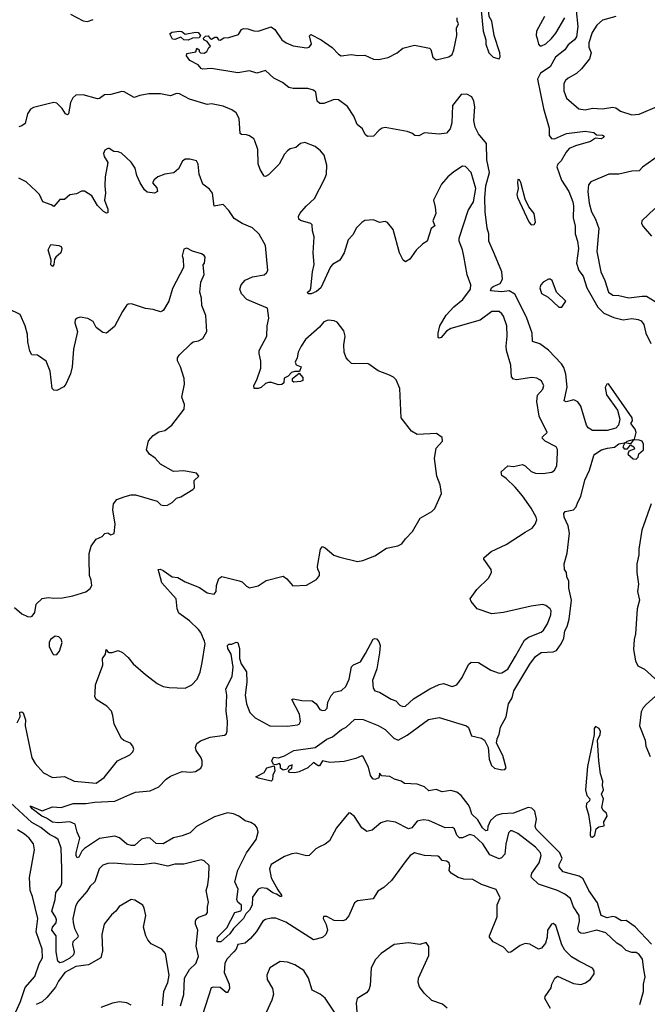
# Model space of a CAD drawing. Extents: x 2133461 to 2293071, y 753526 to 916327.
# Tile 51 of 256: x 2226291 to 2230591, y 803616 to 810362. Entities that reach past the tile are written whole.
import ezdxf

# ---------------------------------------------------------------- set-up
doc = ezdxf.new("R2010")
doc.units = 0

msp = doc.modelspace()

# ---------------------------------------------------------------- linework, layer by layer
at = {"layer": '0CON10XD'}
for points in [[(2229575, 810093.3), (2229582.6, 810107.4), (2229581, 810135), (2229542.4, 810255), (2229525, 810353.1), (2229508, 810385), (2229501.8, 810435), (2229486.9, 810465), (2229494.1, 810514.1), (2229485, 810560), (2229471.2, 810518.8), (2229474.2, 810465), (2229452.9, 810425), (2229466, 810285), (2229483.8, 810225), (2229484, 810195), (2229506.2, 810135), (2229535.7, 810105), (2229575, 810093.3)], [(2226639.8, 810399.8), (2226725.7, 810354.3), (2226755, 810351.1), (2226795, 810364.5)], [(2229886.4, 810385), (2229832.2, 810285), (2229830.4, 810255), (2229837, 810233), (2229845.7, 810195.7), (2229854.2, 810184.2), (2229865, 810183.8), (2229895, 810198.1), (2229935, 810233.3), (2229965, 810270), (2230025.5, 810375)], [(2230104.3, 810425), (2230114.6, 810315), (2230105, 810244.4), (2230091.2, 810225), (2230049.5, 810190.5), (2230024.8, 810155), (2229962.6, 810105), (2229925, 810038.4), (2229859.2, 809995), (2229839.2, 809955), (2229880, 809755), (2229918.7, 809618.7), (2229919.4, 809569.4), (2229935, 809548.8), (2229955, 809545.7), (2230038.4, 809581.6), (2230165, 809598.5), (2230225, 809590), (2230243, 809573), (2230285, 809571.2), (2230296, 809565), (2230291.2, 809555), (2230275, 809546.2), (2230235, 809550), (2230202.1, 809527.9), (2230099.2, 809499.2), (2230055, 809478.9), (2230034.7, 809455.3), (2230000.5, 809395), (2229977.9, 809372.1), (2229971.5, 809355), (2230002.8, 809262.8), (2230052.9, 809185), (2230080.6, 809115), (2230085.6, 809084.4), (2230081.9, 809005), (2230097, 808947), (2230095.6, 808895), (2230113.1, 808845), (2230119.1, 808795), (2230106.4, 808695), (2230121.2, 808645), (2230151.8, 808605), (2230176.2, 808526.2), (2230253, 808393), (2230292.3, 808352.3), (2230361.7, 808321.7), (2230425, 808306.5), (2230485, 808314.7), (2230529.1, 808309.1), (2230549.1, 808299.1), (2230568, 808275), (2230580.6, 808215), (2230616, 808144)], [(2230374.6, 810385.4), (2230285, 810359.6), (2230244.6, 810325), (2230214.3, 810275.7), (2230190.7, 810205), (2230190.5, 810175), (2230206, 810135), (2230196, 810095), (2230140, 810025), (2230105, 809994.2), (2230047.9, 809962.1), (2230030, 809945), (2230019.2, 809925), (2230020, 809875), (2230037.1, 809825), (2230121.7, 809751.7), (2230165, 809744.6), (2230215, 809756), (2230285, 809752.3), (2230355, 809762.7), (2230375, 809757.5), (2230406.2, 809735), (2230485, 809710), (2230534.2, 809715), (2230675, 809774.5)], [(2229543.1, 808755), (2229504.3, 808845), (2229504.4, 808895), (2229493.5, 808935), (2229479.6, 809045), (2229477.5, 809145), (2229484.8, 809225.2), (2229508.7, 809315), (2229491.9, 809401.9), (2229489.7, 809515), (2229435, 809579.4), (2229412.1, 809625), (2229402.5, 809672.5), (2229408.2, 809765), (2229401.6, 809805), (2229388.8, 809835), (2229355, 809851.8), (2229315, 809849.4), (2229255.5, 809775), (2229251.9, 809655), (2229239.4, 809615), (2229215, 809585.8), (2229165, 809577.8), (2229065, 809586.7), (2229025, 809566), (2228998.8, 809568.8), (2228977.5, 809585), (2228945, 809596), (2228795, 809623.3), (2228775, 809620), (2228754.2, 809605.8), (2228715, 809563.3), (2228675, 809562.5), (2228657.5, 809575), (2228640, 809615), (2228602, 809645), (2228580.7, 809700.7), (2228536.7, 809766.7), (2228475, 809812.5), (2228445, 809816.7), (2228375, 809788), (2228348.3, 809788.3), (2228330, 809805), (2228318.8, 809865), (2228305, 809880), (2228265, 809892), (2228165, 809890), (2228135, 809898.8), (2228092.1, 809932.1), (2228031.3, 809961.3), (2227975, 810013.3), (2227915, 809995.8), (2227865, 810011.1), (2227785, 809998.8), (2227605, 810028.9), (2227545, 810024.2), (2227535, 810027.5), (2227514, 810054), (2227457.5, 810082.5), (2227433.3, 810115), (2227435, 810130), (2227497, 810143), (2227505, 810167.5), (2227520, 810155), (2227520, 810145), (2227530, 810135), (2227555, 810132.5), (2227572.5, 810145), (2227587, 810173), (2227598.3, 810181.7), (2227575, 810212.5), (2227553.3, 810225), (2227550, 810235), (2227565, 810250), (2227582.5, 810252.5), (2227595, 810232.5), (2227605, 810230), (2227628.3, 810241.7), (2227641.7, 810241.7), (2227653.8, 810223.8), (2227665, 810223.3), (2227690.7, 810239.3), (2227725, 810240), (2227789.5, 810260.5), (2227810, 810295), (2227825, 810302), (2227855, 810299.5), (2227895, 810285.6), (2227925, 810284.5), (2228015, 810312.9), (2228039.4, 810295), (2228087.5, 810225), (2228116, 810205), (2228165, 810183.6), (2228255, 810168.8), (2228275, 810173.8), (2228290.8, 810195), (2228277, 810253), (2228285, 810260), (2228357.5, 810225), (2228431.1, 810171.1), (2228475, 810125.8), (2228493.3, 810115), (2228565, 810124.4), (2228605, 810117.1), (2228655, 810119.5), (2228715, 810092.1), (2228749.3, 810089.3), (2228815, 810103.2), (2228877.1, 810135), (2228915, 810166.4), (2228995, 810187.7), (2229097.6, 810167.6), (2229107.6, 810157.6), (2229122.3, 810105), (2229145, 810088.1), (2229232.2, 810107.8), (2229254.3, 810125), (2229266.1, 810156.1), (2229286.2, 810255), (2229283.8, 810305), (2229297.5, 810335), (2229287.5, 810355), (2229287.5, 810375)], [(2227445, 810222), (2227415, 810224), (2227395, 810243.3), (2227355, 810227.8), (2227338.9, 810228.9), (2227318.6, 810265), (2227332.6, 810277.4), (2227385, 810283.1), (2227400.8, 810280.8), (2227425, 810264), (2227495, 810276.7), (2227513.9, 810273.9), (2227528.8, 810255), (2227521.7, 810238.3), (2227475, 810235.8), (2227445, 810222)], [(2228812, 808972), (2228795, 808980), (2228755, 808973.8), (2228715, 808992), (2228656.1, 808986.1), (2228635, 808974), (2228597.1, 808935), (2228575, 808890), (2228541.4, 808855), (2228513.1, 808765), (2228485.4, 808714.6), (2228434.2, 808685.8), (2228420.3, 808669.7), (2228354.2, 808525), (2228325, 808500), (2228287.5, 808485), (2228267.5, 808485), (2228262, 808495), (2228280.3, 808509.7), (2228286.5, 808523.5), (2228296.9, 808635), (2228307.8, 808685), (2228300.8, 808765), (2228308.2, 808875), (2228296.6, 808916.6), (2228295, 808957.5), (2228286, 808966), (2228215, 808985.8), (2228204.6, 808994.6), (2228201.9, 809015), (2228211.4, 809035), (2228254.6, 809085.4), (2228311.7, 809138.3), (2228380.3, 809269.7), (2228392.9, 809305), (2228395.7, 809365), (2228377.1, 809435), (2228352.9, 809465), (2228315, 809493.6), (2228245, 809520), (2228215.7, 809514.3), (2228183.6, 809486.4), (2228145, 809476.7), (2228125, 809463.3), (2228105, 809440), (2228067.6, 809372.4), (2227995, 809300), (2227975, 809289.2), (2227965, 809291.2), (2227937.5, 809335), (2227923.9, 809373.9), (2227922.2, 809472.2), (2227903, 809533), (2227895, 809546.2), (2227865.6, 809565.6), (2227845, 809574), (2227810, 809575), (2227801.7, 809581.7), (2227795.6, 809685), (2227774.5, 809724.5), (2227743.8, 809745), (2227685, 809770.6), (2227605, 809785.7), (2227575, 809782), (2227455, 809817.5), (2227385, 809854), (2227365, 809855.8), (2227325, 809840), (2227255, 809854), (2227175, 809853.5), (2227115, 809843.8), (2227075, 809828.6), (2227007.9, 809867.9), (2226991.2, 809871.2), (2226915, 809848.9), (2226873.1, 809846.9), (2226837.4, 809822.6), (2226825, 809820.8), (2226725, 809848.1), (2226675, 809845.6), (2226655, 809827.5), (2226638.2, 809795), (2226625, 809717.5), (2226618.3, 809711.7), (2226605, 809718), (2226581.1, 809755), (2226545, 809791.4), (2226525, 809794.4), (2226485, 809786.7), (2226385, 809760), (2226365, 809748.8), (2226343.5, 809716.5), (2226328, 809652), (2226305.5, 809634.5), (2226285, 809629.5)], [(2227247, 806573), (2227240, 806595), (2227253.3, 806596.7), (2227275, 806588.6), (2227335, 806546), (2227375, 806539.4), (2227425, 806511.5), (2227522.4, 806472.4), (2227575, 806435.8), (2227623, 806427), (2227636.7, 806445), (2227640, 806485), (2227656.4, 806533.6), (2227675, 806547.5), (2227795, 806518.8), (2227815, 806510), (2227845, 806480), (2227865, 806469.2), (2227925, 806484), (2227980, 806520), (2228095, 806550), (2228122.1, 806532.1), (2228163, 806483), (2228255, 806487.5), (2228325, 806526.7), (2228346.2, 806555), (2228346.2, 806575), (2228333.3, 806595), (2228331.2, 806615), (2228351.2, 806735), (2228365, 806752.5), (2228385, 806743.3), (2228444.3, 806694.3), (2228485, 806679.2), (2228605, 806650), (2228642.1, 806657.9), (2228725, 806688), (2228805, 806740.8), (2228882.7, 806757.3), (2228909.5, 806770.5), (2228933.3, 806805), (2228983.3, 806855), (2229035, 806947.5), (2229115, 806993.8), (2229135.6, 807014.4), (2229182, 807115), (2229171.2, 807175), (2229150, 807235), (2229133.3, 807355), (2229143.6, 807426.4), (2229186.7, 807475), (2229185, 807500), (2229146.4, 807526.4), (2229015, 807521.2), (2228975, 807543.3), (2228905.5, 807635.5), (2228894.6, 807834.6), (2228870, 807895), (2228852.3, 807912.3), (2228825, 807926.2), (2228746.4, 807956.4), (2228683.3, 808003.3), (2228675, 808007.5), (2228583.6, 808003.6), (2228565, 808007.5), (2228540.7, 808030.7), (2228527.5, 808045), (2228513.9, 808083.9), (2228512, 808135), (2228520, 808195), (2228511.7, 808231.7), (2228465, 808289.2), (2228445, 808298.6), (2228405, 808304.3), (2228375, 808291.4), (2228344.1, 808255.9), (2228249.3, 808170.7), (2228219.2, 808125), (2228198.6, 808085), (2228191.2, 808045), (2228177.5, 808015), (2228185, 807997.5), (2228220, 807985), (2228208.3, 807951.7), (2228175, 807952.5), (2228154.2, 807945.8), (2228129.3, 807920.7), (2228103.6, 807906.4), (2228100, 807875), (2228087, 807863), (2228065, 807860), (2228016.1, 807876.1), (2227995, 807876.2), (2227975, 807868.8), (2227945, 807841.9), (2227924.4, 807834.4), (2227897.5, 807835), (2227894.4, 807855), (2227915.7, 807895), (2227942, 807975), (2227943.9, 808023.9), (2227930.8, 808075), (2227931.4, 808095), (2227984.5, 808195), (2227987.5, 808265), (2227998.3, 808318.3), (2227988, 808385), (2227923.6, 808413.6), (2227846.3, 808446.3), (2227810, 808485), (2227800, 808515), (2227808, 808545), (2227835, 808576.9), (2227885, 808601.1), (2227965.5, 808614.5), (2227983, 808627), (2227992, 808645), (2227974.2, 808814.2), (2227932.3, 808892.3), (2227885, 808935.8), (2227815.4, 808965.4), (2227760.5, 809000.5), (2227723.8, 809055), (2227685, 809096.7), (2227623.3, 809085), (2227610.9, 809175), (2227592.1, 809202.1), (2227545.3, 809235.3), (2227521.4, 809305), (2227513, 809373), (2227502.5, 809395), (2227455.8, 809405.8), (2227424.2, 809405.8), (2227407, 809393), (2227379.3, 809340.7), (2227347.6, 809312.4), (2227285, 809303.5), (2227236.9, 809286.9), (2227211.9, 809265), (2227202, 809245), (2227230.6, 809210.6), (2227234.2, 809185), (2227215, 809174.3), (2227165, 809181.4), (2227145, 809196.2), (2227115.8, 809245), (2227094.3, 809295), (2227082, 809345), (2227055, 809386.2), (2226987.4, 809447.4), (2226965, 809457.1), (2226935, 809460), (2226905, 809478.8), (2226895, 809478.8), (2226875, 809467.5), (2226866.2, 809445), (2226870, 809425), (2226894, 809385), (2226877.1, 809285), (2226873.5, 809225), (2226878.1, 809175), (2226872, 809125), (2226893.8, 809065), (2226895, 809040), (2226885, 809037.5), (2226865, 809048.8), (2226825, 809090), (2226785, 809156.7), (2226735, 809187.5), (2226715, 809187.5), (2226681.2, 809168.8), (2226635, 809161.8), (2226598.6, 809131.4), (2226565, 809130.5), (2226525, 809082.5), (2226507.5, 809095), (2226449.2, 809115), (2226425.6, 809165), (2226405, 809188.1), (2226335, 809251.4), (2226285, 809275.8)], [(2230675, 809433.3), (2230557.7, 809352.3), (2230535, 809328), (2230485, 809324.3), (2230395, 809303.8), (2230326.3, 809303.7), (2230205, 809252), (2230187.9, 809232.1), (2230182.6, 809185), (2230192.3, 809105), (2230209.2, 809045), (2230235.4, 808995), (2230258.3, 808931.7), (2230244.5, 808775), (2230271.5, 808635), (2230300.6, 808575), (2230325.7, 808495.7), (2230355, 808474.3), (2230395, 808471.9), (2230465, 808456.5), (2230555, 808469.2), (2230585, 808467.9), (2230645, 808430.9)], [(2230539.1, 803615), (2230565.5, 803705), (2230565.6, 803755), (2230575.6, 803805), (2230567.8, 803855), (2230557.3, 803925), (2230535, 803958.1), (2230515, 803971.1), (2230485, 803972.2), (2230445, 803985.6), (2230415.3, 804015.3), (2230382.2, 804035), (2230306.9, 804106.9), (2230245, 804123.5), (2230155, 804101.9), (2230135, 804104.2), (2230122.9, 804112.9), (2230115.8, 804135), (2230126.9, 804186.9), (2230124.5, 804225), (2230086.4, 804285), (2230065, 804340.6), (2230025, 804371.9), (2229976.7, 804396.7), (2229845, 804439.5), (2229798.5, 804485), (2229794.6, 804495), (2229798.9, 804515), (2229849.2, 804585), (2229864.7, 804635), (2229859.1, 804655), (2229825, 804692.3), (2229705, 804787.3), (2229665, 804805.7), (2229653.3, 804805), (2229639.3, 804790.7), (2229622.4, 804712.4), (2229614.8, 804645.2), (2229591.2, 804618.8), (2229575, 804611.9), (2229511.1, 804641.1), (2229463.2, 804715), (2229405, 804769.6), (2229375, 804779.6), (2229325, 804756.9), (2229305, 804757.1), (2229285.7, 804775), (2229268.9, 804818.9), (2229257, 804827), (2229205, 804824.4), (2229095, 804875.6), (2229055, 804880), (2229015, 804872), (2228978.1, 804825), (2228955, 804818.8), (2228865, 804863.6), (2228807.9, 804872.1), (2228765, 804858.6), (2228705, 804810), (2228669.3, 804799.3), (2228635.8, 804825.8), (2228585, 804902), (2228555, 804926.7), (2228545, 804927.5), (2228462, 804825), (2228412.8, 804737.2), (2228385, 804714.3), (2228346.2, 804695), (2228319.7, 804680.3), (2228274.3, 804635.7), (2228255, 804634.4), (2228185, 804651.6), (2228155, 804648), (2228105, 804627.8), (2228014.6, 804575), (2228002.9, 804545), (2228013.8, 804483.8), (2228059.4, 804399.4), (2228085.7, 804365), (2228085.6, 804354.4), (2228075, 804354), (2228050.6, 804370.6), (2228025, 804378.9), (2227985, 804410.7), (2227946.7, 804413.3), (2227925.3, 804404.7), (2227885, 804351.2), (2227883.3, 804295), (2227865, 804261.8), (2227839.6, 804235), (2227824.5, 804205), (2227755.6, 804135), (2227730.8, 804099.2), (2227670, 804045), (2227644.7, 804044.7), (2227645.5, 804075), (2227711, 804139), (2227765.8, 804244.2), (2227805, 804256.2), (2227811.6, 804265), (2227810, 804295), (2227785.4, 804315.4), (2227779.2, 804335), (2227787.3, 804405), (2227765.5, 804455), (2227785.4, 804535), (2227844.4, 804655), (2227911.9, 804745), (2227924, 804795), (2227918, 804825), (2227903.4, 804843.4), (2227875, 804861.4), (2227835, 804872.9), (2227792.5, 804905), (2227755, 804920.4), (2227715, 804927.8), (2227625, 804901.2), (2227503.1, 804835), (2227458.9, 804791.1), (2227405, 804769.6), (2227345, 804757.4), (2227275, 804714.8), (2227225, 804717.1), (2227185, 804753.4), (2227165, 804757.1), (2227125, 804747.2), (2227078.1, 804705), (2227055, 804703.7), (2227025, 804713.1), (2226975, 804756.2), (2226942.6, 804767.4), (2226837.7, 804752.3), (2226735, 804684.3), (2226717.1, 804665), (2226697.1, 804625), (2226685, 804620), (2226677.8, 804635), (2226677.7, 804655), (2226703.1, 804755), (2226684.4, 804795), (2226671.4, 804851.4), (2226635, 804866.9), (2226555, 804858.4), (2226515, 804864.7), (2226475, 804891.8), (2226443.1, 804905), (2226376, 804955), (2226362, 804975), (2226445, 804942.2), (2226515, 804969.2), (2226575.4, 804964.6), (2226658.2, 804991.8), (2226745, 804991.1), (2226805, 805001.1), (2226943.1, 805006.9), (2227045, 805053.2), (2227085, 805069.5), (2227185, 805078.8), (2227245, 805106.9), (2227295, 805157.9), (2227325, 805178.5), (2227405, 805211.3), (2227463.8, 805206.2), (2227495, 805212.1), (2227531.4, 805235), (2227541.9, 805255), (2227541.8, 805285), (2227535.2, 805305.2), (2227500.5, 805355), (2227495.6, 805375), (2227505, 805403.8), (2227529.7, 805420.3), (2227595, 805446.2), (2227695, 805460), (2227705, 805467.5), (2227712.7, 805487.3), (2227713.8, 805555), (2227706.2, 805625), (2227710.7, 805735), (2227702.3, 805775), (2227747.1, 805865), (2227753.6, 805925), (2227740.4, 806015), (2227717.1, 806055), (2227714.5, 806075.5), (2227725, 806084.2), (2227745, 806083.5), (2227775, 806098.1), (2227786.2, 806096.2), (2227797.7, 806055), (2227796, 805985), (2227808.6, 805948.6), (2227844, 805894), (2227846.3, 805823.7), (2227835.9, 805735), (2227845.3, 805675), (2227867.5, 805615), (2227905, 805579.6), (2228005, 805524.4), (2228125, 805522.7), (2228195, 805530.8), (2228205, 805536.2), (2228215.5, 805554.5), (2228207.3, 805605), (2228156.2, 805705), (2228165, 805710), (2228225, 805697.1), (2228295, 805694.4), (2228321.9, 805675), (2228347, 805637), (2228365, 805630), (2228385, 805631.2), (2228397.5, 805645), (2228402.8, 805687.2), (2228425, 805732), (2228445.5, 805754.5), (2228495, 805765.6), (2228525, 805794.3), (2228548.5, 805845), (2228565, 805927.5), (2228578.1, 805941.9), (2228625, 805962.5), (2228659.9, 806020.1), (2228712.3, 806117.7), (2228725, 806123.3), (2228735, 806120), (2228751.2, 806101.2), (2228760, 806075), (2228756.7, 806025), (2228736.8, 805915), (2228708, 805835), (2228711.7, 805781.7), (2228725, 805763.1), (2228755, 805754.4), (2228835, 805707.8), (2228868, 805695), (2228896, 805665), (2228915, 805655.6), (2228935, 805659.2), (2228990, 805710), (2229101.3, 805778.7), (2229165, 805808.2), (2229195, 805813.5), (2229255, 805794.5), (2229285.4, 805804.6), (2229322.9, 805855), (2229366.2, 805945), (2229385, 805961.2), (2229435, 805958), (2229520, 805905), (2229575, 805885.6), (2229595, 805886.7), (2229635, 805912.9), (2229687.7, 806002.3), (2229748.8, 806111.2), (2229777.7, 806132.3), (2229864, 806165), (2229879.8, 806180.2), (2229906.7, 806223.3), (2229930.6, 806285), (2229932.5, 806312.5), (2229926, 806325), (2229895, 806349.2), (2229875, 806355.6), (2229795, 806344.4), (2229605, 806300), (2229525, 806291.4), (2229425, 806326), (2229383.8, 806375), (2229376.2, 806395), (2229422.2, 806457.8), (2229503.4, 806536.6), (2229522.9, 806575), (2229520.8, 806595), (2229470, 806665), (2229470, 806675), (2229521.7, 806718.3), (2229624.5, 806765.5), (2229755, 806850), (2229801.1, 806878.9), (2229822, 806905), (2229834.2, 806935), (2229829.4, 806955), (2229795.4, 807015), (2229735, 807099.5), (2229685, 807158.9), (2229625, 807218.8), (2229595, 807240), (2229590, 807265), (2229635, 807306.7), (2229675, 807301.2), (2229735, 807315.8), (2229755, 807306), (2229795, 807267.5), (2229825, 807254.3), (2229875, 807252.2), (2229937, 807263), (2229955, 807276.2), (2229970.8, 807305), (2229976.7, 807395), (2229976.6, 807416.6), (2229966.9, 807436.9), (2229892, 807475), (2229871.2, 807495), (2229873.3, 807505), (2229905.8, 807535), (2229850, 807645), (2229833.9, 807746.1), (2229839.5, 807790.5), (2229875, 807830.8), (2229881.1, 807855), (2229866.9, 807885), (2229855, 807895.7), (2229835, 807905.6), (2229799.7, 807910.3), (2229695, 807894.4), (2229675, 807900), (2229661.1, 807915), (2229656, 807995), (2229626.4, 808095), (2229623.7, 808126.3), (2229631.5, 808195), (2229627.8, 808265), (2229605, 808331.2), (2229595, 808348), (2229575, 808362.9), (2229525, 808362.2), (2229446.1, 808303.9), (2229245, 808246.2), (2229215, 808227.8), (2229177.5, 808185), (2229165, 808180), (2229159.2, 808185), (2229158.2, 808215), (2229168.4, 808265), (2229212.9, 808337.1), (2229265.6, 808395), (2229327.5, 808445), (2229380, 808515), (2229382.9, 808545), (2229355.7, 808615), (2229333.1, 808743.1), (2229325.6, 808785), (2229302.5, 808845), (2229302, 808865), (2229362.5, 809055), (2229399.2, 809115), (2229417.2, 809205), (2229383.1, 809315), (2229345, 809357.5), (2229325, 809360), (2229265, 809319.2), (2229225, 809286), (2229180.8, 809235), (2229126.2, 809125), (2229138.3, 809078.3), (2229141.2, 809035), (2229121.2, 808985), (2229135, 808950), (2229109.3, 808930.7), (2229082.5, 808845), (2229053.6, 808826.4), (2229007, 808783), (2228965, 808722.5), (2228935, 808702.5), (2228917.5, 808715), (2228894.2, 808764.2), (2228848.8, 808925), (2228812, 808972)], [(2229795, 808958), (2229815, 808958.1), (2229823.8, 808976.2), (2229815, 809034.4), (2229780.1, 809080.1), (2229753.3, 809133.3), (2229725, 809246.2), (2229715, 809266.2), (2229705, 809267.5), (2229701.1, 809245), (2229706.9, 809205), (2229696.9, 809165), (2229701.1, 809145), (2229778.3, 808978.3), (2229795, 808958)], [(2230641.5, 809068.5), (2230553.3, 808985), (2230552, 808965), (2230562, 808945), (2230619.7, 808879.7)], [(2227465, 808143.3), (2227480, 808155), (2227515, 808162.5), (2227545, 808178.8), (2227574.2, 808225), (2227565.8, 808335), (2227539.2, 808405), (2227536.9, 808455), (2227525.8, 808495), (2227531.4, 808565), (2227555.6, 808615.6), (2227547, 808683), (2227556.2, 808695), (2227561.2, 808735), (2227555, 808747.5), (2227537.7, 808757.7), (2227475, 808776.7), (2227435, 808797.5), (2227415, 808790), (2227403.3, 808745), (2227410, 808725), (2227412.5, 808665), (2227338.9, 808521.1), (2227312.5, 808435), (2227276.9, 808373.1), (2227266.7, 808365), (2227255, 808360.8), (2227205, 808377.1), (2227153.2, 808383.2), (2227056.1, 808416.1), (2227035, 808413.3), (2227023.3, 808405), (2226995, 808362.5), (2226940.3, 808259.7), (2226885, 808214), (2226860.3, 808220.3), (2226815, 808253.3), (2226793.3, 808295), (2226757.5, 808315), (2226705, 808324), (2226685, 808318), (2226671.2, 808305), (2226669.2, 808285), (2226687.5, 808225), (2226660, 808105), (2226651.1, 807985), (2226640, 807935), (2226608, 807865), (2226592.6, 807847.4), (2226545, 807821.4), (2226525, 807823.8), (2226514.2, 807835), (2226500.9, 807955), (2226473.1, 808023.1), (2226413.9, 808063.9), (2226375, 808066.7), (2226360.2, 808090.2), (2226346.2, 808155), (2226344.3, 808205.7), (2226328.1, 808265), (2226295, 808342.5), (2226215, 808382.5)], [(2226515, 808672.5), (2226505, 808682.5), (2226507.5, 808715), (2226486.7, 808785), (2226505, 808822.5), (2226560, 808815), (2226575, 808807.5), (2226580, 808795), (2226572.5, 808765), (2226537.5, 808735), (2226529.3, 808720.7), (2226525.8, 808685), (2226515, 808672.5)], [(2230618.8, 804028.8), (2230507.9, 804147.9), (2230445, 804190), (2230415, 804188.6), (2230373.5, 804213.5), (2230355, 804216.9), (2230315, 804208.2), (2230274, 804224), (2230250.3, 804310.3), (2230189.2, 804395), (2230151.2, 804475), (2230124.6, 804494.6), (2230055, 804512.3), (2230014.1, 804524.1), (2229986.1, 804555), (2229986.9, 804575), (2230008.1, 804615), (2229992.5, 804655), (2229828.5, 804815), (2229823.1, 804835), (2229830.9, 804885), (2229819.3, 804939.3), (2229800.2, 804960.2), (2229774.6, 804964.6), (2229673.3, 804926.7), (2229595, 804920.1), (2229555, 804910.1), (2229516.6, 804875), (2229498.8, 804835), (2229495, 804807.5), (2229485, 804805.8), (2229462.7, 804825), (2229430, 804880), (2229388.1, 804918.1), (2229375.9, 804965), (2229364.4, 804984.4), (2229315, 805046.5), (2229285, 805069.5), (2229245, 805081.1), (2229185, 805072.5), (2229145, 805087.6), (2229095, 805079.4), (2229065.2, 805105.2), (2229015, 805123.8), (2228928.2, 805128.2), (2228905, 805145.5), (2228858.3, 805158.3), (2228827.8, 805177.8), (2228772, 805182), (2228755, 805200), (2228753.8, 805175), (2228746, 805165), (2228725, 805155.8), (2228710.3, 805160.3), (2228695, 805183.3), (2228680.5, 805240.5), (2228645, 805311.2), (2228635, 805318.1), (2228595, 805300.3), (2228515, 805280.4), (2228415, 805273.2), (2228365.5, 805284.5), (2228345, 805251.2), (2228335, 805251.2), (2228305, 805273.3), (2228264.2, 805235.8), (2228205, 805208.9), (2228175, 805202.2), (2228140, 805205), (2228133, 805213), (2228137, 805223), (2228156.2, 805235), (2228156.7, 805256.7), (2228133.3, 805245), (2228122.5, 805227.5), (2228095, 805220), (2228077.5, 805235), (2228077.5, 805255), (2228070, 805265), (2228045, 805257.5), (2228030, 805260), (2228018, 805285), (2228030, 805310), (2228065, 805303.8), (2228105, 805317.5), (2228170, 805355), (2228315, 805375.8), (2228395, 805432.1), (2228435, 805449.6), (2228495, 805500), (2228527.5, 805515), (2228585, 805567.5), (2228595, 805570), (2228645, 805566.7), (2228746.9, 805526.9), (2228795, 805498.1), (2228855, 805440.6), (2228885, 805425.6), (2228945, 805459.5), (2229092.7, 805567.3), (2229165, 805580.8), (2229352.5, 805525), (2229365, 805512.5), (2229385.9, 805455.9), (2229455, 805440), (2229475, 805426.7), (2229500.8, 805375), (2229508.2, 805295), (2229522.4, 805252.4), (2229545, 805233.5), (2229595, 805222.2), (2229614.2, 805225.8), (2229623.8, 805236.2), (2229600.6, 805320.6), (2229558.8, 805405), (2229562, 805435), (2229575, 805467.5), (2229586.2, 805515), (2229624.5, 805585.5), (2229640.9, 805675), (2229664.6, 805715), (2229676.9, 805765), (2229785, 805946.4), (2229825, 805998.5), (2229862.8, 806027.2), (2229945, 806032.1), (2229969.1, 806040.9), (2230001.7, 806085), (2230019.2, 806125), (2230024.9, 806175.1), (2230041.6, 806205), (2230054.7, 806255), (2230071.6, 806385), (2230053.5, 806466.5), (2230053.3, 806515), (2230040, 806545), (2230036.7, 806575), (2230023.8, 806595), (2230022, 806635), (2230043, 806707), (2230058.2, 806845), (2230049.7, 806895), (2230021.4, 806955), (2230018.5, 806978.5), (2230028, 806992), (2230085, 807003.5), (2230104.4, 807025), (2230114, 807056), (2230136.5, 807095), (2230162.8, 807207.2), (2230194.6, 807275), (2230224.6, 807375.4), (2230232.5, 807385), (2230276.2, 807415), (2230317.6, 807427.6), (2230366.9, 807433.1), (2230395, 807457.1), (2230444.1, 807465.9), (2230453.8, 807475), (2230502.5, 807487.5), (2230514.3, 807535), (2230506.8, 807556.8), (2230477.1, 807595), (2230488.5, 807615), (2230486.7, 807635), (2230325, 807866.5), (2230314.4, 807865), (2230301.9, 807841.9), (2230311.2, 807791.2), (2230386.1, 807686.1), (2230403.8, 807625), (2230394, 807585), (2230375, 807563.4), (2230315, 807546.6), (2230255, 807546.7), (2230215, 807547.8), (2230185, 807565.8), (2230174.5, 807585), (2230136.5, 807715), (2230115, 807744), (2230087.3, 807757.3), (2230034.4, 807744.4), (2230022, 807752), (2230041.2, 807845), (2230033.6, 807933.6), (2230019.5, 807979.5), (2230004.1, 808004.1), (2229915, 808098.5), (2229855, 808141.5), (2229805, 808157.5), (2229801.1, 808215), (2229763.1, 808325), (2229682.7, 808482.7), (2229645, 808504.1), (2229595, 808498.1), (2229517.1, 808505), (2229523.8, 808525), (2229535, 808534.7), (2229583.5, 808555), (2229598.9, 808585), (2229594.3, 808635), (2229543.1, 808755)], [(2229985, 808392.9), (2230005, 808393.3), (2230033.3, 808435), (2229969.1, 808495), (2229938.5, 808575), (2229925, 808585.5), (2229915, 808584.5), (2229877.8, 808565), (2229860.9, 808545), (2229855.5, 808525), (2229865, 808487.5), (2229910.7, 808460.7), (2229985, 808392.9)], [(2226255, 806336), (2226305, 806291.2), (2226345, 806272.5), (2226365, 806270), (2226377.5, 806275), (2226395, 806300), (2226403, 806357), (2226445, 806395.8), (2226485, 806404.3), (2226525, 806398.6), (2226585, 806400.6), (2226656, 806414), (2226745, 806441.9), (2226774.4, 806465.6), (2226784.3, 806485), (2226781.7, 806521.7), (2226769.2, 806555), (2226766, 806665), (2226768, 806705), (2226780, 806755), (2226815, 806802.5), (2226855, 806822.5), (2226875, 806842.5), (2226895, 806846.2), (2226915, 806833.3), (2226938.8, 806841.2), (2226944.3, 806905), (2226928.1, 807005), (2226934.4, 807045), (2226956, 807075), (2227013.8, 807096.2), (2227055, 807106.9), (2227085, 807107.1), (2227233.8, 807063.8), (2227258.3, 807038.3), (2227275, 807033.8), (2227303, 807037), (2227335, 807053.3), (2227365, 807083.3), (2227395, 807094), (2227477.3, 807142.7), (2227488, 807155), (2227486.7, 807205), (2227517.5, 807235), (2227502.5, 807255), (2227415, 807271.2), (2227345, 807266.7), (2227255, 807316.7), (2227218.3, 807358.3), (2227181.2, 807385), (2227160, 807415), (2227174.1, 807475.9), (2227205, 807513.3), (2227245, 807538.8), (2227285, 807548.8), (2227333.3, 807585), (2227417.5, 807695), (2227421.2, 807725), (2227401.2, 807775), (2227420, 807865), (2227417, 807903), (2227392.5, 807985), (2227372.5, 808025), (2227372.5, 808045), (2227382.5, 808065), (2227465, 808143.3)], [(2228168.3, 807878.3), (2228160, 807885), (2228160, 807905), (2228205, 807940), (2228231.7, 807911.7), (2228230, 807890), (2228215, 807882.5), (2228168.3, 807878.3)], [(2230515, 807351.5), (2230528.1, 807365), (2230532.1, 807387.9), (2230565, 807416), (2230565.7, 807455), (2230555.3, 807475), (2230535, 807482.5), (2230496.2, 807483.8), (2230475, 807456.7), (2230437.5, 807462.5), (2230423.3, 807435), (2230432.1, 807422.1), (2230455, 807421.2), (2230475, 807450), (2230498, 807435), (2230503.8, 807425), (2230500.5, 807419.5), (2230464.1, 807405.9), (2230458, 807385), (2230495, 807352.5), (2230515, 807351.5)], [(2230616.9, 807045), (2230554.2, 806865), (2230534, 806735), (2230534, 806695), (2230520, 806635), (2230520, 806575), (2230531.4, 806495), (2230523.3, 806445), (2230538.6, 806385), (2230521.4, 806325), (2230510.8, 806155), (2230500, 806115), (2230497, 806047), (2230509.7, 805969.7), (2230526.2, 805935), (2230572.5, 805912.5), (2230665, 805828.6)], [(2226274.2, 805545), (2226293.8, 805585), (2226292.9, 805617.1), (2226305, 805621.2), (2226315, 805612.5), (2226330, 805565), (2226328.6, 805525), (2226373.5, 805305), (2226396, 805266), (2226455, 805202.9), (2226515, 805170), (2226597.3, 805177.3), (2226665, 805144.5), (2226815, 805132), (2226869.7, 805170.3), (2226961.2, 805285), (2227045, 805325.8), (2227066, 805345), (2227072.9, 805365), (2227067.1, 805385), (2227050.8, 805405), (2227003.9, 805423.9), (2226988.2, 805438.2), (2226937.9, 805535), (2226930, 805595), (2226918.9, 805625), (2226889.1, 805659.1), (2226814.3, 805704.3), (2226806.7, 805725), (2226807.5, 805747.5), (2226810, 805805), (2226859.7, 805940.3), (2226858, 805985), (2226880, 806015), (2226882.5, 806047.5), (2226892.5, 806032.5), (2226905, 806026.7), (2226925, 806026.7), (2226965, 806040), (2226995, 806027.5), (2227035, 805992.5), (2227068.3, 805948.3), (2227153.3, 805875), (2227233.5, 805813.5), (2227275, 805794.3), (2227315, 805785.7), (2227425, 805782.5), (2227471.2, 805805), (2227508, 805845), (2227527, 805893), (2227541.7, 805958.3), (2227560.8, 806085), (2227557.8, 806105), (2227532.7, 806162.7), (2227515.5, 806185), (2227455, 806243.5), (2227381.4, 806295), (2227370, 806325), (2227362.5, 806395), (2227264, 806505), (2227247, 806573)], [(2226525, 806010), (2226545, 806012.5), (2226563.3, 806035), (2226582, 806095), (2226575, 806117.5), (2226560, 806135), (2226535, 806138.8), (2226502.5, 806115), (2226493.3, 806095), (2226493.3, 806065), (2226517, 806017), (2226525, 806010)], [(2230644.4, 805725.6), (2230585, 805672.9), (2230562.8, 805647.2), (2230549.7, 805620.3), (2230538.6, 805525), (2230575.7, 805425), (2230581.4, 805385), (2230610.8, 805315)], [(2230215, 804760.8), (2230231.2, 804775), (2230241.7, 804818.3), (2230258.3, 804831.7), (2230295, 804840), (2230293, 804867), (2230316.7, 804905), (2230312.5, 804925), (2230287.5, 804945), (2230280, 804965), (2230290, 805025), (2230277.5, 805055), (2230291.2, 805085), (2230283.8, 805115), (2230286.2, 805145), (2230270.8, 805195), (2230258.5, 805285), (2230250, 805425), (2230268.1, 805465), (2230270, 805485), (2230260.6, 805505), (2230235, 805518.8), (2230226.2, 805505), (2230227.3, 805465), (2230181.5, 805245), (2230168, 805085), (2230176.4, 805046.4), (2230197.5, 805025), (2230195, 805010), (2230175, 804992.5), (2230171.2, 804968.8), (2230187.1, 804917.1), (2230202, 804825), (2230198.6, 804775), (2230203.8, 804763.8), (2230215, 804760.8)], [(2228015, 805146), (2227927.5, 805165), (2227908.8, 805175), (2227965, 805203.3), (2227983.9, 805236.1), (2228035, 805250), (2228040, 805215), (2228025.7, 805185), (2228024, 805155), (2228015, 805146)], [(2227392.6, 803605), (2227415.7, 803684.3), (2227419.8, 803795), (2227455.1, 803854.9), (2227496.7, 803895), (2227515.7, 803944.3), (2227499.7, 804015), (2227510.8, 804125), (2227495.5, 804165), (2227494.5, 804185), (2227500, 804200), (2227515, 804214.2), (2227569.5, 804230.5), (2227578.8, 804245), (2227576.7, 804285), (2227583.8, 804316.2), (2227569.2, 804395), (2227581.1, 804435), (2227587.5, 804492.5), (2227588.1, 804568.1), (2227555, 804598.8), (2227535, 804605.8), (2227415, 804576.7), (2227355, 804576.7), (2227305, 804562.2), (2227213.4, 804583.4), (2227125, 804570.9), (2227013.6, 804576.4), (2226935, 804583.1), (2226895, 804580.4), (2226861.3, 804568.7), (2226834.8, 804545.2), (2226806.7, 804455), (2226774.5, 804425.5), (2226750.8, 804389.2), (2226686.9, 804315), (2226673.3, 804286.7), (2226656, 804205), (2226657, 804177), (2226666.2, 804136.2), (2226692.7, 804085), (2226689.4, 804075), (2226654.1, 804045), (2226652.2, 804025), (2226663.3, 803975), (2226660, 803955), (2226635, 803931.2), (2226585, 803904.6), (2226565, 803900.8), (2226551.9, 803911.9), (2226540.2, 803975), (2226540.2, 804085), (2226511.9, 804125), (2226516.9, 804145), (2226541.4, 804175), (2226543.8, 804195), (2226536.5, 804216.5), (2226510.4, 804255), (2226533.8, 804335), (2226538.6, 804381.4), (2226572.1, 804425), (2226580.2, 804445), (2226579.7, 804545), (2226575.9, 804685), (2226554.7, 804744.7), (2226532.4, 804762.4), (2226495, 804778.5), (2226435, 804828.1), (2226375, 804862), (2226225, 804999.4)], [(2226264.6, 803565), (2226296.8, 803635), (2226328.1, 803731.9), (2226393.6, 803806.4), (2226425, 803894), (2226448.2, 803935), (2226445.4, 803995), (2226402.8, 804112.8), (2226415.3, 804205), (2226379.5, 804355), (2226362.2, 804395), (2226357.1, 804485), (2226391.4, 804675), (2226385.6, 804715), (2226355.8, 804755), (2226325, 804782), (2226275, 804810.6)], [(2229927.9, 803587.9), (2229888, 803655), (2229890.3, 803669.7), (2229931.7, 803728.3), (2229936.7, 803755), (2229956.7, 803795), (2229975, 803808.8), (2230085, 803759.4), (2230135, 803751.9), (2230166.4, 803763.6), (2230201.1, 803788.9), (2230226.2, 803825), (2230228, 803845), (2230215, 803863.8), (2230120.7, 803910.7), (2230072, 803942), (2230026.6, 803986.6), (2230005, 804022.5), (2229978, 804112), (2229965, 804156.7), (2229945, 804168.8), (2229934.1, 804165.9), (2229908, 804125), (2229906, 804075), (2229894, 804035), (2229865, 804001.2), (2229845, 803994.3), (2229785, 804027.5), (2229755, 804032), (2229720.3, 804019.7), (2229655, 803973.8), (2229640.5, 803970.5), (2229605, 804008), (2229535, 804043.3), (2229510, 804075), (2229508.8, 804085), (2229561.9, 804215), (2229562.5, 804297.5), (2229582.5, 804345), (2229555, 804402), (2229455, 804436), (2229395, 804472), (2229335, 804473.8), (2229294.3, 804484.3), (2229246.2, 804515), (2229233, 804533), (2229238, 804565), (2229233.3, 804585), (2229215, 804596.2), (2229185, 804602.5), (2229166.7, 804625), (2229155, 804630), (2229065, 804635.5), (2228995, 804654.4), (2228965.7, 804635), (2228939.6, 804600.4), (2228839.2, 804465), (2228785, 804416), (2228745, 804391.2), (2228711.7, 804338.3), (2228605.7, 804324.3), (2228585, 804312), (2228545, 804223.3), (2228523.8, 804195), (2228505, 804187.1), (2228445, 804191.2), (2228395, 804218), (2228372, 804218), (2228370, 804205), (2228391.8, 804161.8), (2228398.8, 804125), (2228388.8, 804095), (2228365, 804074.7), (2228305, 804058.9), (2228115, 804178.2), (2228045, 804205.4), (2228013.1, 804206.9), (2227975, 804197.5), (2227955.7, 804185), (2227913.6, 804115), (2227873.2, 804066.8), (2227835, 804035.4), (2227785, 804026.4), (2227774.6, 803995), (2227757.5, 803975), (2227709.1, 803925), (2227697.3, 803895), (2227692.5, 803835), (2227725.6, 803755), (2227727.5, 803725), (2227720, 803705), (2227715, 803697.5), (2227705, 803697.5), (2227665, 803732), (2227615.8, 803734.2), (2227601.7, 803728.3), (2227543.6, 803545)], [(2227268.9, 803605), (2227278.4, 803705), (2227306.2, 803765), (2227315.3, 803815), (2227290, 803965), (2227264.4, 803994.4), (2227191.4, 804031.4), (2227168.5, 804058.5), (2227155.7, 804085), (2227139.2, 804145), (2227155.7, 804225), (2227144.3, 804275), (2227133.8, 804295), (2227079.1, 804329.1), (2227055, 804334), (2226973.4, 804286.6), (2226950.8, 804255), (2226919.7, 804230.3), (2226870, 804165), (2226854.5, 804095.5), (2226858.3, 803981.7), (2226846.3, 803933.7), (2226762.7, 803887.3), (2226675, 803875.3), (2226600.8, 803835), (2226555.8, 803774.2), (2226535.9, 803734.1), (2226477.3, 803662.7), (2226446, 803634), (2226404.7, 803615.3)], [(2229219.7, 803589.7), (2229187.4, 803617.4), (2229115, 803642), (2229062.6, 803692.6), (2229030.5, 803735), (2229020.9, 803765), (2229022.5, 803795), (2229095, 803950), (2229093, 804013), (2229075, 804040), (2229033, 804027), (2228955, 804037.1), (2228857, 804027), (2228766.7, 803965), (2228727.7, 803922.3), (2228700, 803865), (2228691.2, 803745), (2228683.6, 803716.4), (2228666.1, 803693.9), (2228602.5, 803655), (2228595.9, 803624.1), (2228603.8, 803535)], [(2228513.3, 803463.3), (2228385, 803657.5), (2228349.2, 803685), (2228295, 803713.3), (2228270.6, 803795), (2228236.9, 803846.9), (2228175, 803885.6), (2228125, 803904.2), (2228075, 803909.2), (2228004.3, 803865.7), (2227984, 803815), (2227985.7, 803785), (2228022.9, 803725), (2228030.8, 803685), (2228019.2, 803645), (2227978.9, 803561.1)], [(2227055, 803610), (2227025, 803626.2), (2226975, 803633.8), (2226925.9, 803624.1), (2226847.5, 803595)]]:
    msp.add_lwpolyline(points, dxfattribs=at)

doc.saveas('drawing.dxf')
